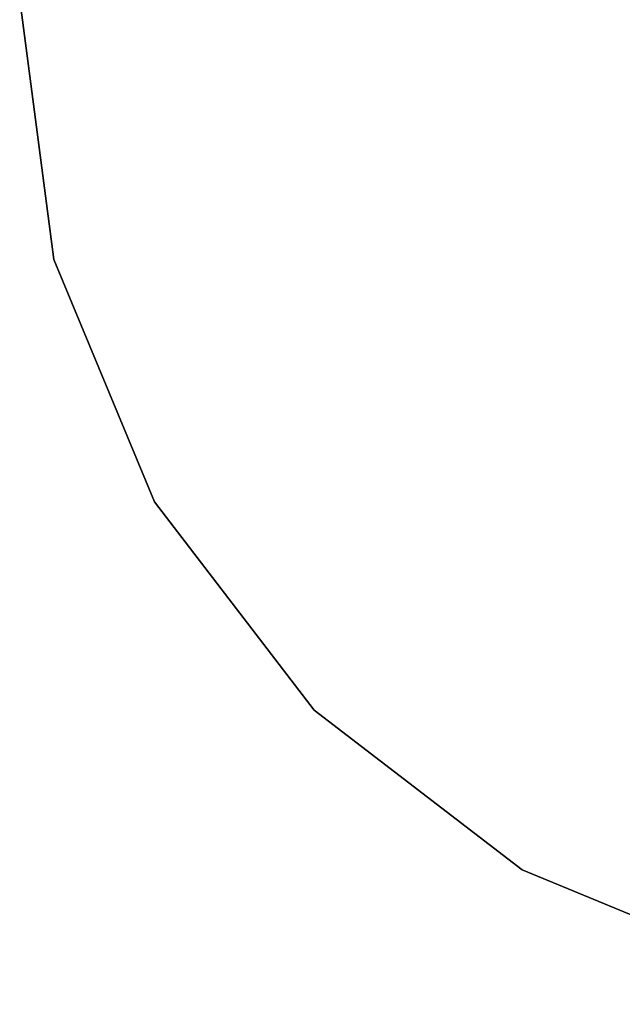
# Model space of a CAD drawing. Header units: millimetres. Extents: x -30782 to 40110, y 35885 to 73818.
# Tile 85 of 166: x 8026 to 8205, y 55885 to 56179. Entities that reach past the tile are written whole.
import ezdxf

# ---------------------------------------------------------------- set-up
doc = ezdxf.new("R2010")
doc.units = ezdxf.units.MM

# ---------------------------------------------------------------- blocks, each defined once
blk = doc.blocks.new('A$C69C31390')
for points, invisible_edges in [([(1461.68, 682.72, 418.71), (1431.76, 455.46, 418.71), (1421.56, 532.97, 418.71)], 13), ([(1431.76, 610.49, 430.71), (1421.56, 532.97, 430.71), (1431.76, 455.46, 430.71)], 12), ([(1421.56, 532.97, 418.71), (1431.76, 455.46, 418.71), (1431.76, 455.46, 430.71)], 12), ([(1431.76, 455.46, 430.71), (1421.56, 532.97, 430.71), (1421.56, 532.97, 418.71)], 12), ([(1431.76, 455.46, 430.71), (1461.68, 383.23, 418.71), (1461.68, 383.23, 430.71)], 1), ([(1431.76, 455.46, 430.71), (1431.76, 455.46, 418.71), (1461.68, 383.23, 418.71)], 12), ([(1431.76, 455.46, 418.71), (1509.28, 321.2, 418.71), (1461.68, 383.23, 418.71)], 1), ([(1431.76, 455.46, 430.71), (1461.68, 383.23, 430.71), (1571.3, 273.61, 430.71)], 14), ([(1461.68, 383.23, 430.71), (1461.68, 383.23, 418.71), (1509.28, 321.2, 430.71)], 2), ([(1461.68, 383.23, 418.71), (1509.28, 321.2, 418.71), (1509.28, 321.2, 430.71)], 12), ([(1461.68, 383.23, 430.71), (1509.28, 321.2, 430.71), (1571.3, 273.61, 430.71)], 12), ([(1509.28, 321.2, 430.71), (1509.28, 321.2, 418.71), (1571.3, 273.61, 418.71)], 12), ([(1571.3, 273.61, 418.71), (1571.3, 273.61, 430.71), (1509.28, 321.2, 430.71)], 12), ([(1509.28, 321.2, 418.71), (1643.53, 243.69, 418.71), (1571.3, 273.61, 418.71)], 1), ([(1571.3, 273.61, 418.71), (1643.53, 243.69, 418.71), (1643.53, 243.69, 430.71)], 12), ([(1643.53, 243.69, 430.71), (1571.3, 273.61, 430.71), (1571.3, 273.61, 418.71)], 12), ([(1571.3, 273.61, 430.71), (1643.53, 243.69, 430.71), (1721.05, 233.48, 430.71)], 12)]:
    blk.add_3dface(points, dxfattribs=dict(invisible_edges=invisible_edges))

msp = doc.modelspace()

# ---------------------------------------------------------------- block references
msp.add_blockref('A$C69C31390', (6603.95, 55652))

doc.saveas('drawing.dxf')
